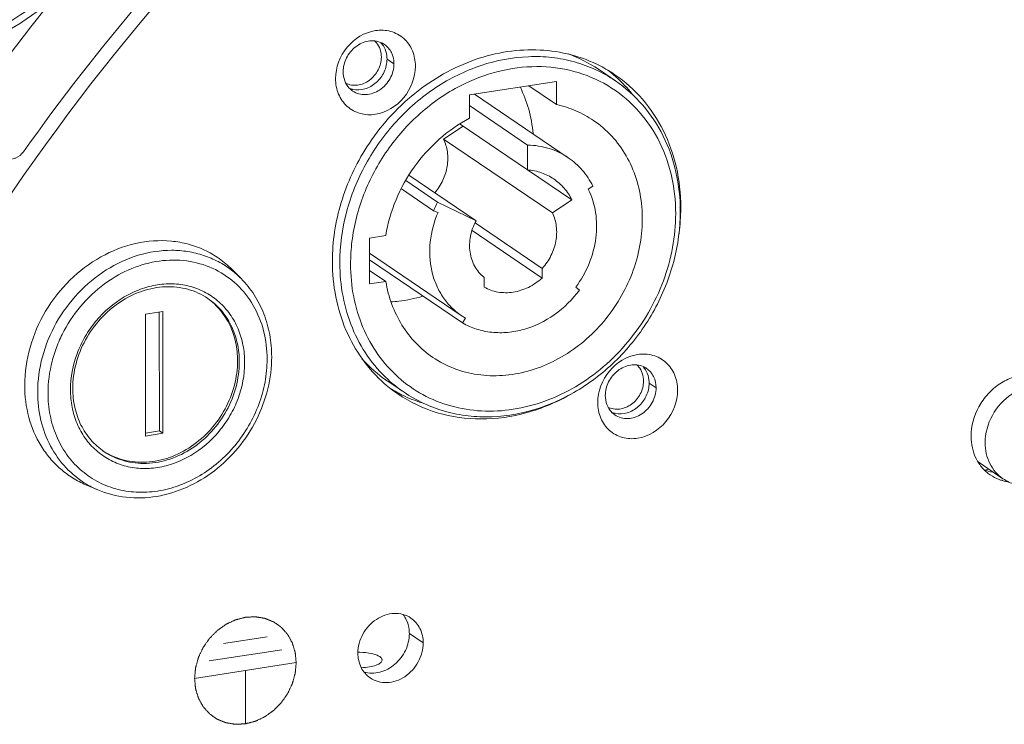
# Model space of a CAD drawing. Header units: millimetres. Extents: x 29170 to 33192, y 579 to 3108.
# Tile 129 of 256: x 30536 to 30598, y 2730 to 2773. Entities that reach past the tile are written whole.
import ezdxf

# ---------------------------------------------------------------- set-up
doc = ezdxf.new("R2010")
doc.units = ezdxf.units.MM
doc.layers.add('细实线', color=7, linetype='Continuous', lineweight=13)

msp = doc.modelspace()

# ---------------------------------------------------------------- linework, layer by layer
at = {"layer": '细实线'}
for p, q in [((30559.724, 2770.683), (30559.293, 2770.976)), ((30572.431, 2770.343), (30573.487, 2769.627)), ((30569.838, 2769.584), (30564.424, 2768.744)), ((30569.839, 2768.145), (30568.112, 2769.316)), ((30569.839, 2768.145), (30569.838, 2769.584)), ((30564.424, 2768.744), (30564.424, 2767.306)), ((30564.741, 2768.793), (30570.558, 2764.847)), ((30564.424, 2768.081), (30568.034, 2765.631)), ((30564.021, 2766.812), (30562.803, 2766.005)), ((30563.835, 2766.939), (30568.035, 2764.089)), ((30562.803, 2766.005), (30569.57, 2761.414)), ((30568.034, 2765.631), (30568.035, 2764.089)), ((30560.65, 2763.756), (30564.825, 2760.923)), ((30568.035, 2764.089), (30570.788, 2762.221)), ((30560.464, 2763.425), (30562.439, 2762.085)), ((30571.803, 2762.894), (30572.087, 2763.082)), ((30560.183, 2762.9), (30562.179, 2761.546)), ((30564.825, 2760.923), (30562.439, 2762.085)), ((30570.788, 2762.221), (30569.57, 2761.414)), ((30562.179, 2761.546), (30562.463, 2761.446)), ((30577.552, 2761.756), (30577.504, 2761.788)), ((30564.77, 2760.791), (30568.939, 2757.963)), ((30559.219, 2760.005), (30558.2, 2759.847)), ((30564.576, 2760.321), (30568.939, 2757.361)), ((30558.2, 2759.847), (30558.201, 2756.995)), ((30558.2, 2758.911), (30563.905, 2755.04)), ((30558.2, 2758.503), (30563.989, 2754.575)), ((30550.222, 2757.331), (30549.657, 2757.898)), ((30559.218, 2757.152), (30558.2, 2757.843)), ((30568.939, 2757.963), (30568.939, 2757.361)), ((30558.201, 2756.995), (30559.218, 2757.152)), ((30565.329, 2756.802), (30565.329, 2757.404)), ((30571.26, 2756.619), (30571.024, 2756.801)), ((30545.353, 2755.278), (30544.271, 2755.11)), ((30544.271, 2755.11), (30544.272, 2747.542)), ((30545.14, 2747.856), (30545.138, 2755.244)), ((30545.355, 2747.71), (30545.353, 2755.278)), ((30563.903, 2755.042), (30564.17, 2754.875)), ((30564.17, 2754.875), (30563.989, 2754.575)), ((30559.293, 2750.979), (30560.349, 2750.263)), ((30576.021, 2750.544), (30575.59, 2750.837)), ((30544.272, 2747.722), (30545.14, 2747.856)), ((30545.355, 2747.71), (30545.14, 2747.856)), ((30544.272, 2747.542), (30545.355, 2747.71)), ((30541.693, 2746.578), (30541.692, 2746.579)), ((30596.047, 2745.93), (30597.584, 2744.888)), ((30596.44, 2745.428), (30596.722, 2745.472)), ((30541.31, 2744.196), (30540.574, 2744.51)), ((30549.134, 2734.644), (30551.841, 2735.064)), ((30561.542, 2734.676), (30560.68, 2735.261)), ((30548.232, 2733.558), (30552.744, 2734.258)), ((30547.33, 2732.472), (30553.646, 2733.452)), ((30550.488, 2732.962), (30550.489, 2729.651))]:
    msp.add_line(p, q, dxfattribs=at)
for centre, radius, start, end in [((30651.599, 2683.691), 145.155, 141.16579, 146.10349), ((30557.731, 2771.224), 1.182, 44.20721, 47.86253), ((30557.725, 2771.218), 1.19, 40.46056, 44.20612), ((30558.407, 2770.825), 1.283, 55.86599, 66.66492), ((30567.619, 2763.249), 8.572, 55.85088, 69.84395), ((30568.537, 2762.747), 8.773, 55.85245, 62.80736), ((30567.666, 2763.325), 8.783, 49.05283, 52.45172), ((30567.648, 2763.304), 8.81, 47.35865, 49.05331), ((30567.559, 2763.213), 8.938, 38.91972, 47.33304), ((30557.464, 2770.377), 1.318, 246.69373, 256.38337), ((30557.886, 2770.055), 1.288, 223.12515, 235.80561), ((30557.469, 2770.397), 1.339, 256.36864, 257.16152), ((30568.664, 2758.751), 7.062, 151.82628, 156.68414), ((30565.128, 2761.773), 12.424, 351.63961, 358.80094), ((30565.624, 2761.753), 11.929, 358.84984, 0.01321), ((30568.505, 2758.225), 11.477, 172.94901, 179.9652), ((30546.031, 2753.166), 5.909, 44.82513, 52.51641), ((30546.59, 2750.393), 8.202, 123.97624, 124.59284), ((30545.694, 2752.708), 4.181, 54.07644, 54.33016), ((30564.128, 2758.096), 8.604, 222.01096, 235.80624), ((30574.028, 2751.085), 1.182, 44.20721, 47.86253), ((30574.022, 2751.079), 1.19, 40.46056, 44.20612), ((30574.704, 2750.686), 1.283, 55.86599, 66.66492), ((30564.913, 2757.405), 8.772, 228.87938, 235.83632), ((30565.157, 2757.347), 8.562, 227.38602, 235.8334), ((30564.054, 2758.001), 8.783, 239.30051, 242.63653), ((30564.066, 2758.024), 8.809, 242.6361, 244.32834), ((30564.118, 2758.141), 8.938, 244.35391, 252.76583), ((30573.761, 2750.238), 1.318, 246.69373, 256.38337), ((30574.183, 2749.916), 1.288, 223.12515, 235.80561), ((30573.767, 2750.258), 1.339, 256.36864, 257.16152), ((30543.938, 2750.121), 4.192, 236.14208, 237.62592), ((30597.41, 2747.921), 2.665, 247.58505, 260.19373), ((30598.267, 2747.322), 2.65, 254.01874, 254.60596), ((30598.284, 2747.392), 2.722, 254.64391, 262.87136), ((30543.61, 2749.59), 5.864, 239.18535, 239.95619), ((30543.634, 2749.634), 5.914, 239.9682, 246.86265), ((30557.488, 2729.509), 4.593, 88.56253, 90.10195)]:
    msp.add_arc(centre, radius, start, end, dxfattribs=at)
for points, knots in [([(30536.699, 2765.22), (30541.338, 2771.754), (30551.698, 2783.973), (30564.034, 2794.203), (30570.562, 2798.68)], [0, 0, 0, 0, 0.503045, 1, 1, 1, 1]), ([(30571.356, 2798.163), (30561.102, 2791.186), (30542.445, 2774.11), (30529.078, 2752.66), (30523.967, 2741.225)], [0, 0, 0, 0, 0.497549, 1, 1, 1, 1]), ([(30539.986, 2776.721), (30539.184, 2775.808), (30537.356, 2774.165), (30534.198, 2772.296), (30530.799, 2770.921), (30526.094, 2769.614), (30520.039, 2768.751), (30515.163, 2768.576), (30512.725, 2768.577)], [0, 0, 0, 0, 0.12478, 0.249728, 0.374774, 0.499863, 0.749903, 1, 1, 1, 1]), ([(30538.529, 2774.713), (30535.11, 2771.816), (30528.405, 2769.418), (30519.517, 2768.263), (30514.979, 2768.101), (30512.717, 2768.098)], [0, 0, 0, 0, 0.497551, 0.74876, 1, 1, 1, 1]), ([(30556.094, 2769.761), (30556.094, 2770.456), (30556.624, 2771.853), (30558.192, 2772.825), (30559.532, 2772.77), (30560.383, 2772.309), (30560.939, 2771.507), (30561.057, 2770.859), (30561.057, 2770.531)], [0, 0, 0, 0, 0.263537, 0.521195, 0.641517, 0.757552, 0.875428, 1, 1, 1, 1]), ([(30556.565, 2770.194), (30556.565, 2770.487), (30556.718, 2771.086), (30557.293, 2771.786), (30558.09, 2772.163), (30558.673, 2772.107), (30558.915, 2772.003)], [0, 0, 0, 0, 0.256821, 0.518992, 0.768955, 1, 1, 1, 1]), ([(30558.631, 2771.991), (30558.732, 2771.872), (30558.892, 2771.586), (30558.942, 2771.264), (30558.942, 2771.101)], [0, 0, 0, 0, 0.487599, 1, 1, 1, 1]), ([(30559.293, 2770.976), (30559.293, 2771.042), (30559.278, 2771.297), (30559.202, 2771.55), (30559.111, 2771.717)], [0, 0, 0, 0, 0.257927, 1, 1, 1, 1]), ([(30559.127, 2771.887), (30559.312, 2771.761), (30559.627, 2771.391), (30559.724, 2770.921), (30559.724, 2770.683)], [0, 0, 0, 0, 0.485352, 1, 1, 1, 1]), ([(30573.487, 2769.627), (30573.101, 2769.889), (30572.28, 2770.352), (30570.948, 2770.839), (30569.536, 2771.111), (30567.569, 2771.181), (30565.049, 2770.698), (30562.226, 2769.295), (30559.771, 2767.18), (30557.865, 2764.513), (30556.651, 2761.498), (30556.36, 2759.359), (30556.36, 2758.308)], [0, 0, 0, 0, 0.056653, 0.113712, 0.171542, 0.230436, 0.351787, 0.478403, 0.609014, 0.741284, 0.872448, 1, 1, 1, 1]), ([(30558.942, 2771.101), (30558.942, 2770.826), (30558.831, 2770.403), (30558.517, 2769.938), (30558.209, 2769.649), (30557.85, 2769.445), (30557.464, 2769.341), (30557.079, 2769.345), (30556.838, 2769.422), (30556.729, 2769.477)], [0, 0, 0, 0, 0.256001, 0.387976, 0.518743, 0.646083, 0.7686, 0.886139, 1, 1, 1, 1]), ([(30572.546, 2770.55), (30571.974, 2770.843), (30570.751, 2771.31), (30568.79, 2771.608), (30566.76, 2771.501), (30564.029, 2770.819), (30560.823, 2768.996), (30558.846, 2766.771), (30558.045, 2765.522)], [0, 0, 0, 0, 0.115159, 0.232461, 0.352876, 0.47689, 0.734164, 1, 1, 1, 1]), ([(30561.057, 2770.531), (30561.057, 2769.836), (30560.527, 2768.439), (30558.959, 2767.467), (30557.619, 2767.522), (30556.768, 2767.983), (30556.212, 2768.785), (30556.094, 2769.433), (30556.094, 2769.761)], [0, 0, 0, 0, 0.263537, 0.521195, 0.641517, 0.757552, 0.875428, 1, 1, 1, 1]), ([(30559.724, 2770.683), (30559.724, 2770.367), (30559.545, 2769.722), (30558.894, 2769), (30558.131, 2768.727), (30557.54, 2768.791), (30557.277, 2768.912), (30557.162, 2768.99)], [0, 0, 0, 0, 0.258531, 0.521313, 0.768693, 0.885877, 1, 1, 1, 1]), ([(30557.172, 2769.092), (30557.415, 2769.037), (30557.957, 2769.067), (30558.664, 2769.48), (30559.163, 2770.152), (30559.293, 2770.705), (30559.293, 2770.976)], [0, 0, 0, 0, 0.233864, 0.485252, 0.745715, 1, 1, 1, 1]), ([(30577.24, 2761.366), (30577.24, 2762.187), (30577.059, 2763.808), (30576.223, 2766.064), (30574.866, 2767.975), (30573.062, 2769.422), (30570.92, 2770.318), (30568.57, 2770.611), (30566.151, 2770.293), (30564.606, 2769.699), (30563.863, 2769.318)], [0, 0, 0, 0, 0.130152, 0.255583, 0.377217, 0.496958, 0.617232, 0.740316, 0.867746, 1, 1, 1, 1]), ([(30556.946, 2769.175), (30556.823, 2769.306), (30556.626, 2769.632), (30556.565, 2770.004), (30556.565, 2770.194)], [0, 0, 0, 0, 0.487012, 1, 1, 1, 1]), ([(30577.552, 2761.756), (30577.552, 2762.59), (30577.378, 2764.236), (30576.574, 2766.543), (30575.268, 2768.53), (30574.097, 2769.576), (30573.461, 2770.007)], [0, 0, 0, 0, 0.26165, 0.514209, 0.759245, 1, 1, 1, 1]), ([(30563.863, 2769.318), (30562.966, 2768.858), (30561.269, 2767.686), (30559.214, 2765.37), (30557.752, 2762.638), (30557.238, 2760.637), (30557.114, 2759.634)], [0, 0, 0, 0, 0.24712, 0.499501, 0.752157, 1, 1, 1, 1]), ([(30568.368, 2766.349), (30568.326, 2766.858), (30568.152, 2767.856), (30567.787, 2768.802), (30567.562, 2769.244)], [0, 0, 0, 0, 0.50729, 1, 1, 1, 1]), ([(30577.524, 2761.512), (30577.524, 2762.329), (30577.353, 2763.944), (30576.561, 2766.211), (30575.272, 2768.169), (30574.115, 2769.201), (30573.487, 2769.627)], [0, 0, 0, 0, 0.260408, 0.512646, 0.758201, 1, 1, 1, 1]), ([(30572.13, 2767.164), (30571.786, 2767.397), (30571.049, 2767.8), (30570.248, 2768.055), (30569.839, 2768.145)], [0, 0, 0, 0, 0.49758, 1, 1, 1, 1]), ([(30564.424, 2767.306), (30563.072, 2766.588), (30560.695, 2764.462), (30559.463, 2761.522), (30559.219, 2760.005)], [0, 0, 0, 0, 0.499052, 1, 1, 1, 1]), ([(30562.137, 2752.434), (30562.548, 2752.155), (30563.446, 2751.687), (30564.927, 2751.305), (30566.492, 2751.252), (30568.076, 2751.529), (30569.621, 2752.121), (30571.562, 2753.308), (30573.581, 2755.425), (30574.802, 2758.083), (30575.187, 2760.325), (30575.167, 2761.98), (30574.838, 2763.554), (30574.211, 2764.988), (30573.308, 2766.224), (30572.542, 2766.884), (30572.13, 2767.164)], [0, 0, 0, 0, 0.057634, 0.116061, 0.175925, 0.237615, 0.301224, 0.366556, 0.500001, 0.633445, 0.698777, 0.762385, 0.824076, 0.883939, 0.942366, 1, 1, 1, 1]), ([(30558.045, 2765.522), (30557.359, 2764.452), (30556.287, 2762.149), (30555.896, 2759.632), (30555.896, 2758.397)], [0, 0, 0, 0, 0.507175, 1, 1, 1, 1]), ([(30562.264, 2762.659), (30562.464, 2762.896), (30562.8, 2763.422), (30563.074, 2764.3), (30563.094, 2765.192), (30562.928, 2765.754), (30562.803, 2766.005)], [0, 0, 0, 0, 0.260683, 0.517305, 0.764489, 1, 1, 1, 1]), ([(30570.558, 2764.847), (30570.194, 2765.094), (30569.377, 2765.485), (30568.484, 2765.623), (30568.034, 2765.631)], [0, 0, 0, 0, 0.494477, 1, 1, 1, 1]), ([(30536.007, 2764.774), (30536.074, 2764.784), (30536.345, 2764.858), (30536.577, 2765.048), (30536.699, 2765.22)], [0, 0, 0, 0, 0.24229, 1, 1, 1, 1]), ([(30572.087, 2763.082), (30571.91, 2763.437), (30571.473, 2764.1), (30570.88, 2764.628), (30570.558, 2764.847)], [0, 0, 0, 0, 0.504396, 1, 1, 1, 1]), ([(30568.035, 2764.089), (30568.326, 2764.065), (30568.899, 2763.946), (30569.423, 2763.684), (30569.66, 2763.523)], [0, 0, 0, 0, 0.504395, 1, 1, 1, 1]), ([(30569.66, 2763.523), (30569.897, 2763.361), (30570.335, 2762.971), (30570.657, 2762.482), (30570.788, 2762.221)], [0, 0, 0, 0, 0.4956, 1, 1, 1, 1]), ([(30571.024, 2756.801), (30571.358, 2757.251), (30571.912, 2758.228), (30572.344, 2759.828), (30572.338, 2761.433), (30572.028, 2762.441), (30571.803, 2762.894)], [0, 0, 0, 0, 0.261077, 0.517306, 0.764177, 1, 1, 1, 1]), ([(30557.027, 2758.232), (30557.027, 2757.55), (30557.152, 2756.203), (30557.726, 2754.287), (30558.666, 2752.579), (30559.936, 2751.148), (30561.489, 2750.053), (30563.261, 2749.338), (30565.179, 2749.031), (30567.167, 2749.14), (30569.15, 2749.659), (30571.051, 2750.564), (30572.8, 2751.82), (30574.332, 2753.38), (30575.59, 2755.182), (30576.526, 2757.161), (30577.105, 2759.241), (30577.24, 2760.664), (30577.24, 2761.366)], [0, 0, 0, 0, 0.062731, 0.12356, 0.182701, 0.240651, 0.298133, 0.355958, 0.414872, 0.47542, 0.537869, 0.602185, 0.668065, 0.734994, 0.802325, 0.869361, 0.935434, 1, 1, 1, 1]), ([(30560.349, 2750.263), (30560.74, 2749.998), (30561.569, 2749.53), (30562.915, 2749.036), (30564.338, 2748.76), (30566.315, 2748.685), (30568.842, 2749.163), (30571.668, 2750.559), (30574.12, 2752.664), (30576.022, 2755.32), (30577.235, 2758.327), (30577.525, 2760.462), (30577.524, 2761.512)], [0, 0, 0, 0, 0.057243, 0.114844, 0.173122, 0.232345, 0.353954, 0.480352, 0.610432, 0.742058, 0.872674, 1, 1, 1, 1]), ([(30562.463, 2761.446), (30562.214, 2760.866), (30561.885, 2759.655), (30561.956, 2758.101), (30562.313, 2756.972), (30562.716, 2756.213), (30563.245, 2755.556), (30563.675, 2755.197), (30563.903, 2755.042)], [0, 0, 0, 0, 0.266756, 0.522053, 0.645168, 0.76532, 0.883235, 1, 1, 1, 1]), ([(30569.57, 2761.414), (30569.699, 2761.153), (30569.868, 2760.567), (30569.832, 2759.64), (30569.524, 2758.735), (30569.156, 2758.201), (30568.939, 2757.963)], [0, 0, 0, 0, 0.235382, 0.482818, 0.739688, 1, 1, 1, 1]), ([(30565.329, 2757.404), (30565.094, 2757.587), (30564.689, 2758.068), (30564.397, 2758.981), (30564.432, 2759.98), (30564.663, 2760.622), (30564.825, 2760.923)], [0, 0, 0, 0, 0.232967, 0.476185, 0.732874, 1, 1, 1, 1]), ([(30536.767, 2750.701), (30536.767, 2751.492), (30537.003, 2753.105), (30537.978, 2755.352), (30539.496, 2757.292), (30541.428, 2758.757), (30543.612, 2759.617), (30545.513, 2759.757), (30546.947, 2759.5), (30547.951, 2759.134), (30548.87, 2758.603), (30549.41, 2758.148), (30549.657, 2757.898)], [0, 0, 0, 0, 0.128571, 0.260832, 0.393843, 0.524446, 0.65019, 0.770161, 0.828459, 0.885909, 0.942932, 1, 1, 1, 1]), ([(30549.626, 2757.854), (30549.366, 2758.053), (30548.81, 2758.41), (30547.895, 2758.799), (30546.917, 2759.036), (30545.545, 2759.143), (30543.77, 2758.865), (30541.768, 2757.933), (30540.018, 2756.481), (30538.655, 2754.625), (30537.784, 2752.512), (30537.575, 2751.008), (30537.575, 2750.27)], [0, 0, 0, 0, 0.05673, 0.113741, 0.171432, 0.230137, 0.351086, 0.477474, 0.608121, 0.740643, 0.872148, 1, 1, 1, 1]), ([(30551.839, 2752.32), (30551.839, 2752.91), (30551.7, 2754.075), (30551.058, 2755.681), (30550.02, 2757.009), (30548.651, 2757.963), (30547.048, 2758.477), (30545.323, 2758.52), (30543.589, 2758.098), (30542.513, 2757.536), (30542.006, 2757.195)], [0, 0, 0, 0, 0.129275, 0.253572, 0.374072, 0.493072, 0.613343, 0.737269, 0.866158, 1, 1, 1, 1]), ([(30555.896, 2758.397), (30555.896, 2757.658), (30556.033, 2756.197), (30556.663, 2754.122), (30557.694, 2752.278), (30558.63, 2751.245), (30559.144, 2750.796)], [0, 0, 0, 0, 0.260825, 0.513579, 0.759245, 1, 1, 1, 1]), ([(30556.36, 2758.308), (30556.361, 2757.607), (30556.487, 2756.222), (30557.068, 2754.249), (30558.018, 2752.485), (30558.884, 2751.485), (30559.361, 2751.046)], [0, 0, 0, 0, 0.260551, 0.51333, 0.759157, 1, 1, 1, 1]), ([(30541.934, 2757.145), (30541.372, 2756.758), (30540.337, 2755.836), (30539.347, 2754.416), (30538.77, 2753.167), (30538.352, 2751.882), (30538.218, 2750.872), (30538.218, 2750.208)], [0, 0, 0, 0, 0.250642, 0.504101, 0.630504, 0.755712, 1, 1, 1, 1]), ([(30539.614, 2750.424), (30539.614, 2751.182), (30539.837, 2752.341), (30540.499, 2753.737), (30541.39, 2755.016), (30542.58, 2756.045), (30543.948, 2756.696), (30545.01, 2756.974), (30546.076, 2757.032), (30547.103, 2756.868), (30548.052, 2756.485), (30548.884, 2755.898), (30549.565, 2755.131), (30550.068, 2754.216), (30550.376, 2753.19), (30550.442, 2752.469), (30550.443, 2752.103)], [0, 0, 0, 0, 0.130278, 0.197379, 0.264774, 0.397215, 0.461592, 0.5241, 0.584706, 0.643675, 0.701555, 0.759091, 0.817096, 0.876294, 0.937186, 1, 1, 1, 1]), ([(30550.222, 2757.331), (30550.526, 2757.024), (30551.076, 2756.338), (30551.678, 2755.15), (30552.044, 2753.841), (30552.123, 2752.927), (30552.123, 2752.466)], [0, 0, 0, 0, 0.242381, 0.488986, 0.741296, 1, 1, 1, 1]), ([(30559.218, 2757.152), (30559.299, 2756.668), (30559.546, 2755.725), (30560.176, 2754.424), (30561.039, 2753.3), (30561.754, 2752.693), (30562.137, 2752.434)], [0, 0, 0, 0, 0.258613, 0.510263, 0.756587, 1, 1, 1, 1]), ([(30568.939, 2757.361), (30568.681, 2757.133), (30568.114, 2756.749), (30567.158, 2756.44), (30566.191, 2756.438), (30565.593, 2756.65), (30565.329, 2756.802)], [0, 0, 0, 0, 0.266138, 0.521455, 0.764955, 1, 1, 1, 1]), ([(30548.148, 2756.095), (30547.773, 2756.35), (30546.918, 2756.741), (30545.494, 2756.892), (30544.032, 2756.607), (30542.645, 2755.914), (30541.437, 2754.87), (30540.498, 2753.555), (30539.9, 2752.068), (30539.756, 2751.014), (30539.757, 2750.497)], [0, 0, 0, 0, 0.112191, 0.22781, 0.348967, 0.475899, 0.60716, 0.7402, 0.87204, 1, 1, 1, 1]), ([(30563.989, 2754.575), (30564.264, 2754.417), (30564.854, 2754.158), (30565.808, 2753.96), (30566.804, 2753.955), (30568.16, 2754.21), (30569.784, 2755.007), (30570.824, 2756.033), (30571.26, 2756.619)], [0, 0, 0, 0, 0.115572, 0.232949, 0.353159, 0.476802, 0.733489, 1, 1, 1, 1]), ([(30550.001, 2752.214), (30550.001, 2752.603), (30549.923, 2753.369), (30549.56, 2754.447), (30548.968, 2755.383), (30548.437, 2755.884), (30548.147, 2756.094)], [0, 0, 0, 0, 0.261469, 0.51409, 0.759288, 1, 1, 1, 1]), ([(30548.149, 2756.095), (30548.453, 2755.888), (30549.015, 2755.388), (30549.641, 2754.435), (30550.026, 2753.33), (30550.109, 2752.541), (30550.109, 2752.141)], [0, 0, 0, 0, 0.240754, 0.48579, 0.738344, 1, 1, 1, 1]), ([(30559.53, 2755.886), (30559.696, 2755.894), (30560.368, 2755.946), (30561.033, 2756.086), (30561.518, 2756.235)], [0, 0, 0, 0, 0.246584, 1, 1, 1, 1]), ([(30572.391, 2749.622), (30572.391, 2750.317), (30572.921, 2751.714), (30574.489, 2752.686), (30575.829, 2752.631), (30576.68, 2752.17), (30577.236, 2751.368), (30577.354, 2750.72), (30577.354, 2750.392)], [0, 0, 0, 0, 0.263537, 0.521195, 0.641517, 0.757552, 0.875428, 1, 1, 1, 1]), ([(30538.218, 2750.208), (30538.218, 2749.748), (30538.302, 2748.84), (30538.689, 2747.55), (30539.322, 2746.399), (30540.178, 2745.434), (30541.225, 2744.696), (30542.419, 2744.214), (30543.711, 2744.007), (30545.051, 2744.081), (30546.387, 2744.43), (30547.668, 2745.041), (30548.847, 2745.888), (30550.222, 2747.286), (30551.227, 2749.014), (30551.748, 2750.888), (30551.839, 2751.847), (30551.839, 2752.32)], [0, 0, 0, 0, 0.062756, 0.123611, 0.182778, 0.240758, 0.298269, 0.356124, 0.415067, 0.475646, 0.538127, 0.602476, 0.668389, 0.735352, 0.869309, 0.935409, 1, 1, 1, 1]), ([(30550.443, 2752.103), (30550.443, 2751.345), (30550.22, 2750.187), (30549.558, 2748.791), (30548.667, 2747.512), (30547.477, 2746.483), (30546.109, 2745.832), (30545.047, 2745.554), (30543.981, 2745.495), (30542.954, 2745.66), (30542.005, 2746.043), (30541.173, 2746.629), (30540.492, 2747.396), (30539.989, 2748.311), (30539.681, 2749.337), (30539.614, 2750.059), (30539.614, 2750.424)], [0, 0, 0, 0, 0.130278, 0.197379, 0.264774, 0.397215, 0.461592, 0.5241, 0.584706, 0.643675, 0.701555, 0.759091, 0.817096, 0.876294, 0.937186, 1, 1, 1, 1]), ([(30552.123, 2752.466), (30552.124, 2751.798), (30551.953, 2750.441), (30551.235, 2748.511), (30550.1, 2746.771), (30548.619, 2745.332), (30546.884, 2744.287), (30545.001, 2743.707), (30543.091, 2743.642), (30541.871, 2743.956), (30541.31, 2744.196)], [0, 0, 0, 0, 0.126337, 0.255712, 0.386311, 0.516024, 0.642951, 0.765869, 0.884574, 1, 1, 1, 1]), ([(30541.693, 2746.58), (30542.077, 2746.337), (30542.942, 2745.97), (30544.366, 2745.851), (30545.815, 2746.157), (30547.179, 2746.858), (30548.362, 2747.897), (30549.279, 2749.199), (30549.862, 2750.665), (30550.002, 2751.704), (30550.001, 2752.214)], [0, 0, 0, 0, 0.113438, 0.230091, 0.351736, 0.478548, 0.609217, 0.741432, 0.872493, 1, 1, 1, 1]), ([(30550.109, 2752.141), (30550.109, 2751.625), (30549.966, 2750.573), (30549.37, 2749.091), (30548.433, 2747.781), (30547.227, 2746.742), (30545.839, 2746.052), (30544.371, 2745.77), (30542.936, 2745.925), (30542.073, 2746.321), (30541.693, 2746.578)], [0, 0, 0, 0, 0.12768, 0.258937, 0.391296, 0.521996, 0.648697, 0.770132, 0.886588, 1, 1, 1, 1]), ([(30572.862, 2750.055), (30572.862, 2750.348), (30573.015, 2750.947), (30573.59, 2751.647), (30574.387, 2752.024), (30574.97, 2751.968), (30575.212, 2751.864)], [0, 0, 0, 0, 0.256821, 0.518992, 0.768955, 1, 1, 1, 1]), ([(30574.928, 2751.852), (30575.029, 2751.733), (30575.189, 2751.447), (30575.239, 2751.125), (30575.239, 2750.962)], [0, 0, 0, 0, 0.487599, 1, 1, 1, 1]), ([(30575.59, 2750.837), (30575.59, 2750.903), (30575.575, 2751.158), (30575.499, 2751.411), (30575.409, 2751.578)], [0, 0, 0, 0, 0.257927, 1, 1, 1, 1]), ([(30575.424, 2751.748), (30575.609, 2751.622), (30575.924, 2751.252), (30576.021, 2750.782), (30576.021, 2750.544)], [0, 0, 0, 0, 0.485352, 1, 1, 1, 1]), ([(30575.239, 2750.962), (30575.239, 2750.687), (30575.128, 2750.264), (30574.815, 2749.799), (30574.506, 2749.51), (30574.147, 2749.306), (30573.762, 2749.202), (30573.376, 2749.206), (30573.135, 2749.283), (30573.026, 2749.338)], [0, 0, 0, 0, 0.256001, 0.387976, 0.518743, 0.646083, 0.7686, 0.886139, 1, 1, 1, 1]), ([(30573.469, 2748.953), (30573.712, 2748.898), (30574.254, 2748.928), (30574.961, 2749.34), (30575.46, 2750.013), (30575.59, 2750.566), (30575.59, 2750.837)], [0, 0, 0, 0, 0.233864, 0.485252, 0.745715, 1, 1, 1, 1]), ([(30595.604, 2747.526), (30595.603, 2748.159), (30595.873, 2749.133), (30596.624, 2750.179), (30597.358, 2750.813), (30598.203, 2751.232), (30599.097, 2751.404), (30599.97, 2751.31), (30600.496, 2751.069), (30600.727, 2750.912)], [0, 0, 0, 0, 0.257442, 0.390069, 0.521033, 0.64799, 0.769669, 0.886359, 1, 1, 1, 1]), ([(30536.767, 2750.701), (30536.767, 2750.029), (30536.932, 2748.706), (30537.577, 2747.181), (30538.324, 2746.147), (30538.984, 2745.477), (30539.736, 2744.921), (30540.289, 2744.632), (30540.575, 2744.51)], [0, 0, 0, 0, 0.262027, 0.513461, 0.636346, 0.7579, 0.878856, 1, 1, 1, 1]), ([(30537.575, 2750.27), (30537.575, 2749.68), (30537.704, 2748.518), (30538.304, 2746.899), (30539.275, 2745.528), (30540.14, 2744.832), (30540.606, 2744.554)], [0, 0, 0, 0, 0.261877, 0.514271, 0.759042, 1, 1, 1, 1]), ([(30539.757, 2750.497), (30539.757, 2750.099), (30539.839, 2749.315), (30540.22, 2748.218), (30540.839, 2747.276), (30541.393, 2746.782), (30541.693, 2746.578)], [0, 0, 0, 0, 0.263011, 0.515915, 0.760383, 1, 1, 1, 1]), ([(30577.354, 2750.392), (30577.354, 2749.697), (30576.824, 2748.3), (30575.256, 2747.328), (30573.916, 2747.383), (30573.065, 2747.844), (30572.509, 2748.646), (30572.391, 2749.294), (30572.391, 2749.622)], [0, 0, 0, 0, 0.263537, 0.521195, 0.641517, 0.757552, 0.875428, 1, 1, 1, 1]), ([(30576.021, 2750.544), (30576.021, 2750.228), (30575.843, 2749.583), (30575.191, 2748.861), (30574.428, 2748.588), (30573.837, 2748.652), (30573.575, 2748.773), (30573.459, 2748.851)], [0, 0, 0, 0, 0.258531, 0.521313, 0.768693, 0.885877, 1, 1, 1, 1]), ([(30601.233, 2750.267), (30601.018, 2750.412), (30600.53, 2750.636), (30599.719, 2750.723), (30598.889, 2750.564), (30597.836, 2750.041), (30596.804, 2748.907), (30596.475, 2747.71), (30596.476, 2747.122)], [0, 0, 0, 0, 0.11386, 0.230774, 0.352687, 0.479888, 0.742064, 1, 1, 1, 1]), ([(30559.987, 2750.146), (30560.729, 2749.643), (30562.402, 2748.853), (30565.184, 2748.468), (30568.056, 2748.884), (30569.87, 2749.657), (30570.733, 2750.151)], [0, 0, 0, 0, 0.23835, 0.482374, 0.735916, 1, 1, 1, 1]), ([(30573.243, 2749.036), (30573.12, 2749.167), (30572.923, 2749.493), (30572.863, 2749.865), (30572.862, 2750.055)], [0, 0, 0, 0, 0.487012, 1, 1, 1, 1]), ([(30597.583, 2744.888), (30597.812, 2744.733), (30598.325, 2744.492), (30599.17, 2744.384), (30600.022, 2744.527), (30600.815, 2744.9), (30601.497, 2745.469), (30602.024, 2746.19), (30602.359, 2747.014), (30602.439, 2747.602), (30602.439, 2747.892)], [0, 0, 0, 0, 0.120161, 0.241375, 0.364524, 0.490028, 0.617536, 0.745969, 0.873859, 1, 1, 1, 1]), ([(30596.797, 2745.119), (30596.612, 2745.245), (30596.27, 2745.55), (30595.755, 2746.33), (30595.604, 2747.051), (30595.604, 2747.526)], [0, 0, 0, 0, 0.241575, 0.48745, 1, 1, 1, 1]), ([(30596.476, 2747.122), (30596.476, 2746.681), (30596.616, 2746.013), (30597.094, 2745.288), (30597.411, 2745.005), (30597.583, 2744.888)], [0, 0, 0, 0, 0.512554, 0.758426, 1, 1, 1, 1]), ([(30597.537, 2744.774), (30597.471, 2744.793), (30597.211, 2744.878), (30596.966, 2745.005), (30596.797, 2745.119)], [0, 0, 0, 0, 0.251868, 1, 1, 1, 1]), ([(30553.646, 2733.452), (30553.641, 2733.505), (30553.634, 2733.584), (30553.623, 2733.689), (30553.616, 2733.769), (30553.608, 2733.848), (30553.602, 2733.914), (30553.597, 2733.967), (30553.594, 2734), (30553.591, 2734.026), (30553.59, 2734.046), (30553.588, 2734.062), (30553.587, 2734.074), (30553.586, 2734.081), (30553.586, 2734.086), (30553.584, 2734.09), (30553.583, 2734.096), (30553.579, 2734.107), (30553.575, 2734.122), (30553.569, 2734.141), (30553.562, 2734.166), (30553.552, 2734.196), (30553.538, 2734.246), (30553.519, 2734.307), (30553.497, 2734.381), (30553.474, 2734.455), (30553.456, 2734.516), (30553.441, 2734.566), (30553.432, 2734.596), (30553.424, 2734.621), (30553.419, 2734.64), (30553.414, 2734.655), (30553.411, 2734.666), (30553.409, 2734.672), (30553.408, 2734.677), (30553.405, 2734.681), (30553.402, 2734.686), (30553.397, 2734.696), (30553.389, 2734.709), (30553.38, 2734.726), (30553.368, 2734.748), (30553.353, 2734.775), (30553.329, 2734.819), (30553.299, 2734.874), (30553.263, 2734.939), (30553.227, 2735.005), (30553.196, 2735.06), (30553.172, 2735.104), (30553.157, 2735.131), (30553.145, 2735.153), (30553.136, 2735.169), (30553.129, 2735.183), (30553.123, 2735.193), (30553.12, 2735.198), (30553.118, 2735.202), (30553.115, 2735.206), (30553.111, 2735.21), (30553.103, 2735.218), (30553.093, 2735.23), (30553.081, 2735.244), (30553.064, 2735.263), (30553.043, 2735.286), (30553.01, 2735.323), (30552.969, 2735.37), (30552.919, 2735.426), (30552.87, 2735.482), (30552.828, 2735.528), (30552.795, 2735.566), (30552.774, 2735.589), (30552.758, 2735.608), (30552.745, 2735.622), (30552.735, 2735.633), (30552.728, 2735.641), (30552.724, 2735.646), (30552.721, 2735.65), (30552.717, 2735.652), (30552.712, 2735.656), (30552.703, 2735.662), (30552.691, 2735.671), (30552.676, 2735.681), (30552.656, 2735.695), (30552.631, 2735.713), (30552.591, 2735.741), (30552.542, 2735.776), (30552.482, 2735.818), (30552.423, 2735.86), (30552.373, 2735.895), (30552.333, 2735.923), (30552.309, 2735.94), (30552.289, 2735.954), (30552.274, 2735.965), (30552.261, 2735.974), (30552.253, 2735.98), (30552.248, 2735.983), (30552.244, 2735.986), (30552.24, 2735.987), (30552.234, 2735.99), (30552.224, 2735.994), (30552.21, 2736), (30552.193, 2736.007), (30552.171, 2736.016), (30552.142, 2736.027), (30552.097, 2736.046), (30552.04, 2736.069), (30551.972, 2736.096), (30551.905, 2736.124), (30551.848, 2736.147), (30551.803, 2736.165), (30551.774, 2736.177), (30551.752, 2736.186), (30551.735, 2736.193), (30551.721, 2736.199), (30551.711, 2736.203), (30551.705, 2736.205), (30551.701, 2736.207), (30551.696, 2736.208), (30551.69, 2736.209), (30551.679, 2736.21), (30551.664, 2736.213), (30551.646, 2736.216), (30551.621, 2736.22), (30551.59, 2736.225), (30551.541, 2736.233), (30551.48, 2736.243), (30551.406, 2736.256), (30551.332, 2736.268), (30551.271, 2736.278), (30551.222, 2736.286), (30551.191, 2736.291), (30551.167, 2736.295), (30551.148, 2736.298), (30551.133, 2736.301), (30551.122, 2736.303), (30551.116, 2736.304), (30551.111, 2736.305), (30551.106, 2736.304), (30551.1, 2736.304), (30551.089, 2736.303), (30551.072, 2736.302), (30551.053, 2736.301), (30551.027, 2736.3), (30550.994, 2736.299), (30550.942, 2736.296), (30550.877, 2736.293), (30550.799, 2736.289), (30550.721, 2736.285), (30550.656, 2736.281), (30550.604, 2736.279), (30550.572, 2736.277), (30550.546, 2736.276), (30550.526, 2736.275), (30550.51, 2736.274), (30550.498, 2736.274), (30550.492, 2736.273), (30550.487, 2736.273), (30550.482, 2736.272), (30550.476, 2736.27), (30550.465, 2736.267), (30550.449, 2736.263), (30550.43, 2736.258), (30550.404, 2736.252), (30550.372, 2736.243), (30550.321, 2736.23), (30550.257, 2736.214), (30550.18, 2736.194), (30550.104, 2736.174), (30550.04, 2736.158), (30549.989, 2736.144), (30549.957, 2736.136), (30549.931, 2736.13), (30549.912, 2736.125), (30549.896, 2736.121), (30549.885, 2736.118), (30549.878, 2736.116), (30549.874, 2736.115), (30549.869, 2736.113), (30549.863, 2736.11), (30549.852, 2736.105), (30549.837, 2736.097), (30549.818, 2736.089), (30549.794, 2736.077), (30549.763, 2736.063), (30549.714, 2736.039), (30549.652, 2736.01), (30549.579, 2735.976), (30549.505, 2735.941), (30549.443, 2735.912), (30549.394, 2735.889), (30549.364, 2735.874), (30549.339, 2735.863), (30549.32, 2735.854), (30549.305, 2735.847), (30549.294, 2735.842), (30549.288, 2735.839), (30549.284, 2735.837), (30549.279, 2735.833), (30549.274, 2735.829), (30549.264, 2735.822), (30549.25, 2735.812), (30549.233, 2735.8), (30549.21, 2735.784), (30549.182, 2735.764), (30549.136, 2735.732), (30549.08, 2735.691), (30549.012, 2735.643), (30548.944, 2735.594), (30548.887, 2735.554), (30548.841, 2735.521), (30548.813, 2735.501), (30548.79, 2735.485), (30548.773, 2735.473), (30548.759, 2735.463), (30548.749, 2735.456), (30548.744, 2735.452), (30548.739, 2735.449), (30548.736, 2735.445), (30548.731, 2735.44), (30548.722, 2735.431), (30548.709, 2735.418), (30548.694, 2735.403), (30548.674, 2735.382), (30548.648, 2735.357), (30548.608, 2735.316), (30548.557, 2735.264), (30548.497, 2735.203), (30548.436, 2735.141), (30548.386, 2735.09), (30548.345, 2735.049), (30548.32, 2735.024), (30548.3, 2735.003), (30548.284, 2734.988), (30548.272, 2734.975), (30548.263, 2734.966), (30548.258, 2734.961), (30548.254, 2734.957), (30548.251, 2734.952), (30548.247, 2734.947), (30548.24, 2734.936), (30548.23, 2734.922), (30548.217, 2734.904), (30548.201, 2734.881), (30548.181, 2734.852), (30548.148, 2734.805), (30548.107, 2734.747), (30548.059, 2734.677), (30548.01, 2734.607), (30547.969, 2734.549), (30547.936, 2734.502), (30547.916, 2734.473), (30547.9, 2734.449), (30547.887, 2734.432), (30547.877, 2734.417), (30547.87, 2734.407), (30547.866, 2734.401), (30547.863, 2734.397), (30547.861, 2734.392), (30547.858, 2734.386), (30547.852, 2734.374), (30547.845, 2734.359), (30547.836, 2734.339), (30547.824, 2734.314), (30547.808, 2734.282), (30547.784, 2734.23), (30547.754, 2734.166), (30547.717, 2734.09), (30547.681, 2734.013), (30547.651, 2733.949), (30547.626, 2733.898), (30547.611, 2733.865), (30547.599, 2733.84), (30547.59, 2733.821), (30547.582, 2733.805), (30547.577, 2733.793), (30547.574, 2733.787), (30547.572, 2733.782), (30547.571, 2733.777), (30547.569, 2733.77), (30547.565, 2733.759), (30547.561, 2733.742), (30547.555, 2733.722), (30547.547, 2733.695), (30547.538, 2733.661), (30547.523, 2733.607), (30547.504, 2733.54), (30547.482, 2733.459), (30547.459, 2733.379), (30547.441, 2733.311), (30547.426, 2733.257), (30547.416, 2733.224), (30547.409, 2733.197), (30547.403, 2733.177), (30547.398, 2733.16), (30547.395, 2733.148), (30547.393, 2733.141), (30547.392, 2733.136), (30547.391, 2733.131), (30547.391, 2733.124), (30547.39, 2733.112), (30547.388, 2733.095), (30547.386, 2733.074), (30547.383, 2733.046), (30547.38, 2733.012), (30547.375, 2732.956), (30547.368, 2732.887), (30547.361, 2732.804), (30547.353, 2732.721), (30547.343, 2732.611), (30547.335, 2732.528), (30547.33, 2732.472)], [0, 0, 0, 0, 0.015625, 0.023438, 0.03125, 0.039062, 0.046875, 0.050781, 0.054688, 0.056641, 0.058594, 0.060547, 0.061523, 0.062012, 0.0625, 0.062988, 0.063477, 0.064453, 0.066406, 0.068359, 0.070312, 0.074219, 0.078125, 0.085938, 0.09375, 0.101562, 0.109375, 0.113281, 0.117188, 0.119141, 0.121094, 0.123047, 0.124023, 0.124512, 0.125, 0.125488, 0.125977, 0.126953, 0.128906, 0.130859, 0.132812, 0.136719, 0.140625, 0.148438, 0.15625, 0.164062, 0.171875, 0.175781, 0.179688, 0.181641, 0.183594, 0.185547, 0.186523, 0.187012, 0.1875, 0.187988, 0.188477, 0.189453, 0.191406, 0.193359, 0.195312, 0.199219, 0.203125, 0.210938, 0.21875, 0.226562, 0.234375, 0.238281, 0.242188, 0.244141, 0.246094, 0.248047, 0.249023, 0.249512, 0.25, 0.250488, 0.250977, 0.251953, 0.253906, 0.255859, 0.257812, 0.261719, 0.265625, 0.273438, 0.28125, 0.289062, 0.296875, 0.300781, 0.304688, 0.306641, 0.308594, 0.310547, 0.311523, 0.312012, 0.3125, 0.312988, 0.313477, 0.314453, 0.316406, 0.318359, 0.320312, 0.324219, 0.328125, 0.335938, 0.34375, 0.351562, 0.359375, 0.363281, 0.367188, 0.369141, 0.371094, 0.373047, 0.374023, 0.374512, 0.375, 0.375488, 0.375977, 0.376953, 0.378906, 0.380859, 0.382812, 0.386719, 0.390625, 0.398438, 0.40625, 0.414062, 0.421875, 0.425781, 0.429688, 0.431641, 0.433594, 0.435547, 0.436523, 0.437012, 0.4375, 0.437988, 0.438477, 0.439453, 0.441406, 0.443359, 0.445312, 0.449219, 0.453125, 0.460938, 0.46875, 0.476562, 0.484375, 0.488281, 0.492188, 0.494141, 0.496094, 0.498047, 0.499023, 0.499512, 0.5, 0.500488, 0.500977, 0.501953, 0.503906, 0.505859, 0.507812, 0.511719, 0.515625, 0.523438, 0.53125, 0.539062, 0.546875, 0.550781, 0.554688, 0.556641, 0.558594, 0.560547, 0.561523, 0.562012, 0.5625, 0.562988, 0.563477, 0.564453, 0.566406, 0.568359, 0.570312, 0.574219, 0.578125, 0.585938, 0.59375, 0.601562, 0.609375, 0.613281, 0.617188, 0.619141, 0.621094, 0.623047, 0.624023, 0.624512, 0.625, 0.625488, 0.625977, 0.626953, 0.628906, 0.630859, 0.632812, 0.636719, 0.640625, 0.648438, 0.65625, 0.664062, 0.671875, 0.675781, 0.679688, 0.681641, 0.683594, 0.685547, 0.686523, 0.687012, 0.6875, 0.687988, 0.688477, 0.689453, 0.691406, 0.693359, 0.695312, 0.699219, 0.703125, 0.710938, 0.71875, 0.726562, 0.734375, 0.738281, 0.742188, 0.744141, 0.746094, 0.748047, 0.749023, 0.749512, 0.75, 0.750488, 0.750977, 0.751953, 0.753906, 0.755859, 0.757812, 0.761719, 0.765625, 0.773438, 0.78125, 0.789062, 0.796875, 0.800781, 0.804688, 0.806641, 0.808594, 0.810547, 0.811523, 0.812012, 0.8125, 0.812988, 0.813477, 0.814453, 0.816406, 0.818359, 0.820312, 0.824219, 0.828125, 0.835938, 0.84375, 0.851562, 0.859375, 0.863281, 0.867188, 0.869141, 0.871094, 0.873047, 0.874023, 0.874512, 0.875, 0.875488, 0.875977, 0.876953, 0.878906, 0.880859, 0.882812, 0.886719, 0.890625, 0.898438, 0.90625, 0.914062, 0.921875, 0.925781, 0.929688, 0.931641, 0.933594, 0.935547, 0.936523, 0.937012, 0.9375, 0.937988, 0.938477, 0.939453, 0.941406, 0.943359, 0.945312, 0.949219, 0.953125, 0.960938, 0.96875, 0.976562, 0.984375, 1, 1, 1, 1]), ([(30560.775, 2736.223), (30560.626, 2736.324), (30560.288, 2736.479), (30559.529, 2736.562), (30558.548, 2736.211), (30557.71, 2735.282), (30557.481, 2734.453), (30557.481, 2734.046)], [0, 0, 0, 0, 0.114123, 0.231307, 0.478686, 0.741468, 1, 1, 1, 1]), ([(30560.68, 2735.261), (30560.68, 2735.337), (30560.665, 2735.633), (30560.586, 2735.926), (30560.492, 2736.125)], [0, 0, 0, 0, 0.257001, 1, 1, 1, 1]), ([(30561.542, 2734.676), (30561.542, 2734.981), (30561.418, 2735.586), (30561.013, 2736.061), (30560.775, 2736.223)], [0, 0, 0, 0, 0.514641, 1, 1, 1, 1]), ([(30557.866, 2732.861), (30558.18, 2732.772), (30558.894, 2732.782), (30559.836, 2733.301), (30560.504, 2734.176), (30560.68, 2734.904), (30560.68, 2735.261)], [0, 0, 0, 0, 0.232987, 0.484007, 0.744988, 1, 1, 1, 1]), ([(30558.248, 2732.499), (30558.397, 2732.398), (30558.735, 2732.244), (30559.494, 2732.161), (30560.475, 2732.512), (30561.313, 2733.44), (30561.542, 2734.269), (30561.542, 2734.676)], [0, 0, 0, 0, 0.114123, 0.231307, 0.478686, 0.741468, 1, 1, 1, 1]), ([(30557.481, 2734.046), (30557.481, 2733.741), (30557.605, 2733.136), (30558.01, 2732.661), (30558.248, 2732.499)], [0, 0, 0, 0, 0.514641, 1, 1, 1, 1]), ([(30558.839, 2733.826), (30558.774, 2733.87), (30558.608, 2733.947), (30558.197, 2734.061), (30557.848, 2734.095), (30557.603, 2734.101)], [0, 0, 0, 0, 0.186457, 0.423764, 1, 1, 1, 1]), ([(30558.986, 2733.617), (30558.986, 2733.635), (30558.969, 2733.723), (30558.897, 2733.787), (30558.839, 2733.826)], [0, 0, 0, 0, 0.209317, 1, 1, 1, 1]), ([(30547.33, 2732.472), (30547.335, 2732.419), (30547.342, 2732.34), (30547.352, 2732.235), (30547.36, 2732.155), (30547.367, 2732.076), (30547.374, 2732.01), (30547.379, 2731.957), (30547.382, 2731.924), (30547.384, 2731.898), (30547.386, 2731.878), (30547.388, 2731.862), (30547.389, 2731.85), (30547.39, 2731.843), (30547.39, 2731.838), (30547.391, 2731.834), (30547.393, 2731.828), (30547.396, 2731.817), (30547.401, 2731.802), (30547.407, 2731.783), (30547.414, 2731.758), (30547.423, 2731.728), (30547.438, 2731.678), (30547.457, 2731.617), (30547.479, 2731.543), (30547.501, 2731.469), (30547.52, 2731.408), (30547.535, 2731.358), (30547.544, 2731.328), (30547.552, 2731.303), (30547.557, 2731.284), (30547.562, 2731.269), (30547.565, 2731.258), (30547.567, 2731.252), (30547.568, 2731.247), (30547.571, 2731.243), (30547.574, 2731.238), (30547.579, 2731.228), (30547.586, 2731.215), (30547.595, 2731.198), (30547.607, 2731.176), (30547.623, 2731.149), (30547.647, 2731.105), (30547.677, 2731.05), (30547.713, 2730.985), (30547.749, 2730.919), (30547.779, 2730.864), (30547.804, 2730.82), (30547.819, 2730.793), (30547.831, 2730.771), (30547.84, 2730.755), (30547.847, 2730.741), (30547.852, 2730.731), (30547.856, 2730.726), (30547.858, 2730.722), (30547.861, 2730.718), (30547.865, 2730.714), (30547.872, 2730.706), (30547.883, 2730.694), (30547.895, 2730.68), (30547.912, 2730.661), (30547.932, 2730.638), (30547.965, 2730.601), (30548.007, 2730.554), (30548.057, 2730.498), (30548.106, 2730.442), (30548.148, 2730.396), (30548.181, 2730.358), (30548.201, 2730.335), (30548.218, 2730.316), (30548.23, 2730.302), (30548.241, 2730.291), (30548.248, 2730.283), (30548.252, 2730.278), (30548.255, 2730.274), (30548.259, 2730.272), (30548.264, 2730.268), (30548.273, 2730.262), (30548.285, 2730.253), (30548.3, 2730.243), (30548.32, 2730.229), (30548.345, 2730.211), (30548.384, 2730.183), (30548.434, 2730.148), (30548.493, 2730.106), (30548.553, 2730.064), (30548.603, 2730.029), (30548.642, 2730.001), (30548.667, 2729.984), (30548.687, 2729.97), (30548.702, 2729.959), (30548.714, 2729.95), (30548.723, 2729.944), (30548.728, 2729.941), (30548.732, 2729.938), (30548.736, 2729.936), (30548.742, 2729.934), (30548.751, 2729.93), (30548.766, 2729.924), (30548.783, 2729.917), (30548.805, 2729.908), (30548.834, 2729.897), (30548.879, 2729.878), (30548.935, 2729.855), (30549.003, 2729.828), (30549.071, 2729.8), (30549.128, 2729.777), (30549.173, 2729.758), (30549.201, 2729.747), (30549.224, 2729.738), (30549.241, 2729.731), (30549.255, 2729.725), (30549.265, 2729.721), (30549.271, 2729.719), (30549.275, 2729.717), (30549.28, 2729.716), (30549.286, 2729.715), (30549.296, 2729.714), (30549.312, 2729.711), (30549.33, 2729.708), (30549.355, 2729.704), (30549.385, 2729.699), (30549.435, 2729.691), (30549.496, 2729.68), (30549.57, 2729.668), (30549.643, 2729.656), (30549.705, 2729.646), (30549.754, 2729.638), (30549.785, 2729.633), (30549.809, 2729.629), (30549.828, 2729.626), (30549.843, 2729.623), (30549.854, 2729.621), (30549.86, 2729.62), (30549.864, 2729.619), (30549.869, 2729.62), (30549.876, 2729.62), (30549.887, 2729.621), (30549.903, 2729.621), (30549.923, 2729.622), (30549.949, 2729.624), (30549.982, 2729.625), (30550.034, 2729.628), (30550.099, 2729.631), (30550.177, 2729.635), (30550.255, 2729.639), (30550.32, 2729.642), (30550.372, 2729.645), (30550.404, 2729.647), (30550.43, 2729.648), (30550.45, 2729.649), (30550.466, 2729.65), (30550.477, 2729.65), (30550.484, 2729.651), (30550.489, 2729.651), (30550.494, 2729.652), (30550.5, 2729.654), (30550.511, 2729.657), (30550.527, 2729.661), (30550.546, 2729.666), (30550.572, 2729.672), (30550.604, 2729.681), (30550.655, 2729.694), (30550.719, 2729.71), (30550.795, 2729.73), (30550.872, 2729.75), (30550.936, 2729.766), (30550.987, 2729.78), (30551.019, 2729.788), (30551.045, 2729.794), (30551.064, 2729.799), (30551.08, 2729.803), (30551.091, 2729.806), (30551.097, 2729.808), (30551.102, 2729.809), (30551.107, 2729.811), (30551.113, 2729.814), (30551.124, 2729.819), (30551.139, 2729.827), (30551.157, 2729.835), (30551.182, 2729.847), (30551.213, 2729.861), (30551.262, 2729.885), (30551.323, 2729.914), (30551.397, 2729.948), (30551.471, 2729.983), (30551.532, 2730.012), (30551.582, 2730.035), (30551.612, 2730.05), (30551.637, 2730.061), (30551.655, 2730.07), (30551.671, 2730.077), (30551.681, 2730.082), (30551.688, 2730.085), (30551.692, 2730.087), (30551.696, 2730.091), (30551.702, 2730.094), (30551.712, 2730.102), (30551.726, 2730.112), (30551.743, 2730.124), (30551.766, 2730.14), (30551.794, 2730.16), (30551.84, 2730.192), (30551.896, 2730.233), (30551.964, 2730.281), (30552.032, 2730.33), (30552.089, 2730.37), (30552.134, 2730.402), (30552.163, 2730.423), (30552.185, 2730.439), (30552.202, 2730.451), (30552.216, 2730.461), (30552.226, 2730.468), (30552.232, 2730.472), (30552.236, 2730.475), (30552.24, 2730.479), (30552.245, 2730.484), (30552.254, 2730.493), (30552.267, 2730.506), (30552.282, 2730.521), (30552.302, 2730.542), (30552.327, 2730.567), (30552.368, 2730.608), (30552.418, 2730.66), (30552.479, 2730.721), (30552.54, 2730.783), (30552.59, 2730.834), (30552.631, 2730.875), (30552.656, 2730.9), (30552.676, 2730.921), (30552.691, 2730.936), (30552.704, 2730.949), (30552.713, 2730.958), (30552.718, 2730.963), (30552.722, 2730.967), (30552.725, 2730.971), (30552.729, 2730.977), (30552.736, 2730.987), (30552.746, 2731.002), (30552.758, 2731.02), (30552.775, 2731.043), (30552.795, 2731.072), (30552.828, 2731.119), (30552.868, 2731.177), (30552.917, 2731.247), (30552.966, 2731.317), (30553.007, 2731.375), (30553.039, 2731.422), (30553.06, 2731.451), (30553.076, 2731.475), (30553.088, 2731.492), (30553.099, 2731.507), (30553.106, 2731.517), (30553.11, 2731.523), (30553.113, 2731.527), (30553.115, 2731.532), (30553.118, 2731.538), (30553.123, 2731.549), (30553.131, 2731.565), (30553.14, 2731.585), (30553.152, 2731.61), (30553.167, 2731.642), (30553.192, 2731.694), (30553.222, 2731.758), (30553.258, 2731.834), (30553.295, 2731.911), (30553.325, 2731.975), (30553.349, 2732.026), (30553.364, 2732.058), (30553.377, 2732.084), (30553.386, 2732.103), (30553.393, 2732.119), (30553.399, 2732.13), (30553.402, 2732.137), (30553.404, 2732.142), (30553.405, 2732.147), (30553.407, 2732.153), (30553.41, 2732.165), (30553.415, 2732.182), (30553.421, 2732.202), (30553.428, 2732.229), (30553.438, 2732.263), (30553.453, 2732.317), (30553.471, 2732.384), (30553.494, 2732.465), (30553.516, 2732.545), (30553.535, 2732.613), (30553.55, 2732.666), (30553.56, 2732.7), (30553.567, 2732.727), (30553.573, 2732.747), (30553.577, 2732.764), (30553.581, 2732.776), (30553.582, 2732.783), (30553.584, 2732.788), (30553.584, 2732.793), (30553.585, 2732.8), (30553.586, 2732.812), (30553.588, 2732.829), (30553.59, 2732.85), (30553.592, 2732.878), (30553.596, 2732.912), (30553.601, 2732.967), (30553.607, 2733.037), (30553.615, 2733.12), (30553.623, 2733.203), (30553.633, 2733.313), (30553.641, 2733.396), (30553.646, 2733.452)], [0, 0, 0, 0, 0.015625, 0.023438, 0.03125, 0.039062, 0.046875, 0.050781, 0.054688, 0.056641, 0.058594, 0.060547, 0.061523, 0.062012, 0.0625, 0.062988, 0.063477, 0.064453, 0.066406, 0.068359, 0.070312, 0.074219, 0.078125, 0.085938, 0.09375, 0.101562, 0.109375, 0.113281, 0.117188, 0.119141, 0.121094, 0.123047, 0.124023, 0.124512, 0.125, 0.125488, 0.125977, 0.126953, 0.128906, 0.130859, 0.132812, 0.136719, 0.140625, 0.148438, 0.15625, 0.164062, 0.171875, 0.175781, 0.179688, 0.181641, 0.183594, 0.185547, 0.186523, 0.187012, 0.1875, 0.187988, 0.188477, 0.189453, 0.191406, 0.193359, 0.195312, 0.199219, 0.203125, 0.210938, 0.21875, 0.226562, 0.234375, 0.238281, 0.242188, 0.244141, 0.246094, 0.248047, 0.249023, 0.249512, 0.25, 0.250488, 0.250977, 0.251953, 0.253906, 0.255859, 0.257812, 0.261719, 0.265625, 0.273438, 0.28125, 0.289062, 0.296875, 0.300781, 0.304688, 0.306641, 0.308594, 0.310547, 0.311523, 0.312012, 0.3125, 0.312988, 0.313477, 0.314453, 0.316406, 0.318359, 0.320312, 0.324219, 0.328125, 0.335938, 0.34375, 0.351562, 0.359375, 0.363281, 0.367188, 0.369141, 0.371094, 0.373047, 0.374023, 0.374512, 0.375, 0.375488, 0.375977, 0.376953, 0.378906, 0.380859, 0.382812, 0.386719, 0.390625, 0.398438, 0.40625, 0.414062, 0.421875, 0.425781, 0.429688, 0.431641, 0.433594, 0.435547, 0.436523, 0.437012, 0.4375, 0.437988, 0.438477, 0.439453, 0.441406, 0.443359, 0.445312, 0.449219, 0.453125, 0.460938, 0.46875, 0.476562, 0.484375, 0.488281, 0.492188, 0.494141, 0.496094, 0.498047, 0.499023, 0.499512, 0.5, 0.500488, 0.500977, 0.501953, 0.503906, 0.505859, 0.507812, 0.511719, 0.515625, 0.523438, 0.53125, 0.539062, 0.546875, 0.550781, 0.554688, 0.556641, 0.558594, 0.560547, 0.561523, 0.562012, 0.5625, 0.562988, 0.563477, 0.564453, 0.566406, 0.568359, 0.570312, 0.574219, 0.578125, 0.585938, 0.59375, 0.601562, 0.609375, 0.613281, 0.617188, 0.619141, 0.621094, 0.623047, 0.624023, 0.624512, 0.625, 0.625488, 0.625977, 0.626953, 0.628906, 0.630859, 0.632812, 0.636719, 0.640625, 0.648438, 0.65625, 0.664062, 0.671875, 0.675781, 0.679688, 0.681641, 0.683594, 0.685547, 0.686523, 0.687012, 0.6875, 0.687988, 0.688477, 0.689453, 0.691406, 0.693359, 0.695312, 0.699219, 0.703125, 0.710938, 0.71875, 0.726562, 0.734375, 0.738281, 0.742188, 0.744141, 0.746094, 0.748047, 0.749023, 0.749512, 0.75, 0.750488, 0.750977, 0.751953, 0.753906, 0.755859, 0.757812, 0.761719, 0.765625, 0.773438, 0.78125, 0.789062, 0.796875, 0.800781, 0.804688, 0.806641, 0.808594, 0.810547, 0.811523, 0.812012, 0.8125, 0.812988, 0.813477, 0.814453, 0.816406, 0.818359, 0.820312, 0.824219, 0.828125, 0.835938, 0.84375, 0.851562, 0.859375, 0.863281, 0.867188, 0.869141, 0.871094, 0.873047, 0.874023, 0.874512, 0.875, 0.875488, 0.875977, 0.876953, 0.878906, 0.880859, 0.882812, 0.886719, 0.890625, 0.898438, 0.90625, 0.914062, 0.921875, 0.925781, 0.929688, 0.931641, 0.933594, 0.935547, 0.936523, 0.937012, 0.9375, 0.937988, 0.938477, 0.939453, 0.941406, 0.943359, 0.945312, 0.949219, 0.953125, 0.960938, 0.96875, 0.976562, 0.984375, 1, 1, 1, 1]), ([(30557.694, 2733.134), (30557.864, 2733.142), (30558.177, 2733.174), (30558.539, 2733.26), (30558.768, 2733.36), (30558.909, 2733.448), (30558.986, 2733.552), (30558.986, 2733.617)], [0, 0, 0, 0, 0.352419, 0.649759, 0.768691, 0.865328, 1, 1, 1, 1])]:
    msp.add_open_spline(points, degree=3, knots=knots, dxfattribs=at)
for points in [[(30559.111, 2771.717), (30559.057, 2771.817), (30558.99, 2771.911), (30558.912, 2771.994)], [(30575.409, 2751.578), (30575.354, 2751.678), (30575.287, 2751.772), (30575.209, 2751.855)], [(30560.492, 2736.125), (30560.439, 2736.237), (30560.374, 2736.345), (30560.298, 2736.443)]]:
    msp.add_open_spline(points, degree=3, dxfattribs=at)

doc.saveas('drawing.dxf')
